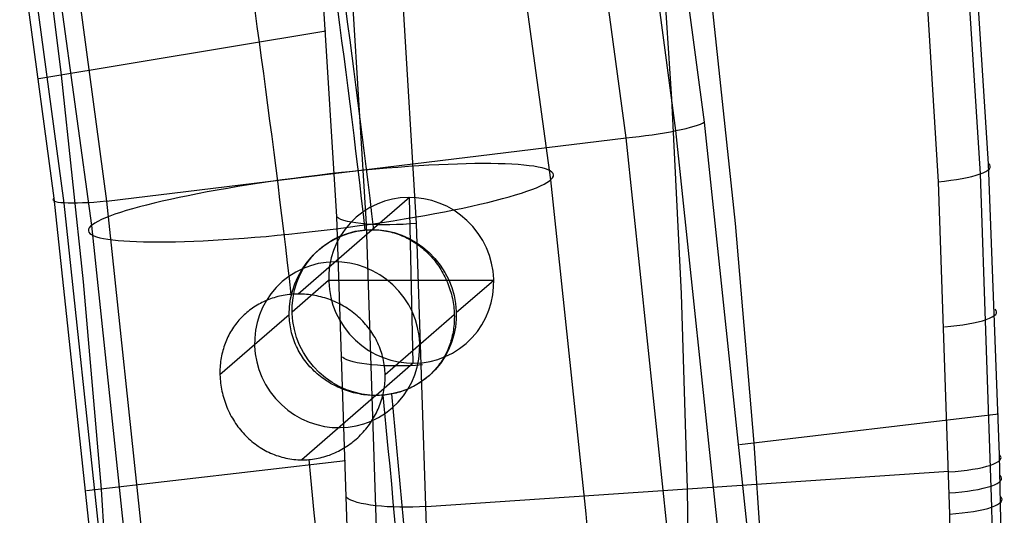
# Model space of a CAD drawing. Extents: x -274 to 274, y -220 to 276.
# Tile 129 of 164: x 245 to 274, y 26 to 40. Entities that reach past the tile are written whole.
import ezdxf

# ---------------------------------------------------------------- set-up
doc = ezdxf.new("R2010")
doc.units = 0
doc.layers.add('PREDEFINITO', color=7, linetype='CONTINUOUS')

msp = doc.modelspace()

# ---------------------------------------------------------------- linework, layer by layer
at = {"layer": 'PREDEFINITO'}
for p, q in [((258.757, 47.358, 682.225), (260.372, 35.606, 683.595)), ((245.098, 45.522, 684.69), (246.649, 34.244, 686.005)), ((263.854, 45.563, 690.503), (264.966, 37.33, 691.437)), ((262.631, 36.865, 689.91), (261.529, 45.05, 688.975)), ((264.122, 37.08, 690.185), (263.015, 45.299, 689.251)), ((273.467, 36.092, 730.688), (272.886, 45.129, 732.438)), ((244.976, 44.89, 698.182), (245.749, 38.734, 698.381)), ((272.636, 44.828, 733.918), (273.209, 35.786, 732.166)), ((271.394, 44.567, 734.774), (271.961, 35.554, 733.022)), ((263.999, 38.033, 735.327), (263.607, 43.859, 736.477)), ((245.541, 35.063, 695.64), (244.506, 42.709, 694.718)), ((253.454, 42.892, 736.607), (253.976, 34.502, 734.888)), ((254.343, 42.713, 737.841), (254.86, 34.29, 736.119)), ((256.367, 34.308, 736.386), (255.848, 42.774, 738.108)), ((245.838, 34.918, 694.145), (244.806, 42.577, 693.222)), ((246.067, 42.661, 692.359), (247.101, 34.969, 693.282)), ((265.197, 40.85, 694.223), (265.887, 34.303, 694.416)), ((253.657, 40.051, 736.032), (245.082, 38.623, 695.207)), ((245.749, 38.734, 698.381), (246.402, 32.56, 698.575)), ((264.285, 32.206, 734.148), (263.999, 38.033, 735.327)), ((265.421, 24.744, 691.652), (264.122, 37.08, 690.185)), ((264.966, 37.33, 691.437), (266.273, 24.973, 692.903)), ((247.101, 34.969, 693.282), (262.631, 36.865, 689.91)), ((263.924, 24.578, 691.378), (262.631, 36.865, 689.91)), ((273.792, 27.398, 728.943), (273.467, 36.092, 730.688)), ((273.209, 35.786, 732.166), (273.554, 25.83, 730.159)), ((260.372, 35.606, 683.595), (261.429, 25.633, 684.814)), ((271.961, 35.554, 733.022), (272.3, 25.624, 731.013)), ((246.756, 23.673, 697.073), (245.541, 35.063, 695.64)), ((256.153, 35.084, 698.662), (255.046, 34.121, 691.818)), ((256.263, 30.131, 699.341), (256.153, 35.084, 698.662)), ((247.048, 23.508, 695.58), (245.838, 34.918, 694.145)), ((247.101, 34.969, 693.282), (248.313, 23.51, 694.718)), ((253.976, 34.502, 734.888), (254.296, 24.959, 732.855)), ((246.649, 34.244, 686.005), (247.664, 24.665, 687.176)), ((254.86, 34.29, 736.119), (255.174, 24.701, 734.082)), ((256.67, 25.263, 734.477), (256.367, 34.308, 736.386)), ((265.887, 34.303, 694.416), (266.451, 27.746, 694.605)), ((255.046, 34.121, 691.818), (252.834, 32.197, 678.135)), ((254.826, 34.112, 691.858), (254.881, 34.116, 691.848)), ((254.881, 34.116, 691.848), (254.936, 34.119, 691.838)), ((254.936, 34.119, 691.838), (254.991, 34.121, 691.828)), ((254.991, 34.121, 691.828), (255.046, 34.121, 691.818)), ((255.046, 34.121, 691.818), (255.107, 34.12, 691.806)), ((255.107, 34.12, 691.806), (255.168, 34.117, 691.793)), ((255.168, 34.117, 691.793), (255.228, 34.113, 691.781)), ((255.228, 34.113, 691.781), (255.289, 34.107, 691.768)), ((255.289, 34.107, 691.768), (255.349, 34.1, 691.755)), ((255.349, 34.1, 691.755), (255.408, 34.091, 691.741)), ((255.408, 34.091, 691.741), (255.468, 34.081, 691.728)), ((255.468, 34.081, 691.728), (255.527, 34.069, 691.714)), ((255.527, 34.069, 691.714), (255.585, 34.055, 691.7)), ((255.585, 34.055, 691.7), (255.643, 34.04, 691.686)), ((255.643, 34.04, 691.686), (255.701, 34.023, 691.672)), ((255.701, 34.023, 691.672), (255.758, 34.005, 691.657)), ((255.758, 34.005, 691.657), (255.815, 33.986, 691.643)), ((255.815, 33.986, 691.643), (255.872, 33.965, 691.628)), ((255.872, 33.965, 691.628), (255.928, 33.942, 691.613)), ((255.928, 33.942, 691.613), (255.983, 33.919, 691.599)), ((255.983, 33.919, 691.599), (256.037, 33.893, 691.584)), ((256.037, 33.893, 691.584), (256.091, 33.867, 691.569)), ((256.091, 33.867, 691.569), (256.144, 33.839, 691.554)), ((256.144, 33.839, 691.554), (256.197, 33.81, 691.54)), ((256.197, 33.81, 691.54), (256.249, 33.779, 691.525)), ((256.249, 33.779, 691.525), (256.299, 33.747, 691.51)), ((256.299, 33.747, 691.51), (256.35, 33.714, 691.496)), ((256.35, 33.714, 691.496), (256.399, 33.68, 691.482)), ((256.399, 33.68, 691.482), (256.447, 33.644, 691.468)), ((256.447, 33.644, 691.468), (256.495, 33.607, 691.454)), ((256.495, 33.607, 691.454), (256.542, 33.57, 691.44)), ((256.542, 33.57, 691.44), (256.588, 33.53, 691.427)), ((256.588, 33.53, 691.427), (256.633, 33.49, 691.414)), ((256.633, 33.49, 691.414), (256.677, 33.449, 691.401)), ((256.677, 33.449, 691.401), (256.72, 33.406, 691.388)), ((256.72, 33.406, 691.388), (256.762, 33.363, 691.376)), ((256.762, 33.363, 691.376), (256.804, 33.318, 691.365)), ((256.804, 33.318, 691.365), (256.844, 33.272, 691.353)), ((256.844, 33.272, 691.353), (256.883, 33.226, 691.342)), ((256.883, 33.226, 691.342), (256.922, 33.178, 691.332)), ((256.922, 33.178, 691.332), (256.959, 33.13, 691.322)), ((256.959, 33.13, 691.322), (256.995, 33.08, 691.312)), ((256.995, 33.08, 691.312), (257.029, 33.03, 691.303)), ((257.029, 33.03, 691.303), (257.063, 32.979, 691.295)), ((257.063, 32.979, 691.295), (257.096, 32.927, 691.287)), ((257.096, 32.927, 691.287), (257.127, 32.874, 691.28)), ((257.127, 32.874, 691.28), (257.158, 32.821, 691.273)), ((257.158, 32.821, 691.273), (257.187, 32.766, 691.267)), ((257.187, 32.766, 691.267), (257.215, 32.711, 691.262)), ((257.215, 32.711, 691.262), (257.242, 32.656, 691.258)), ((246.402, 32.56, 698.575), (246.937, 26.372, 698.763)), ((253.74, 32.607, 699.401), (252.649, 31.659, 692.654)), ((258.676, 32.607, 698.603), (253.74, 32.607, 699.401)), ((257.242, 32.656, 691.258), (257.267, 32.599, 691.254)), ((257.267, 32.599, 691.254), (257.291, 32.542, 691.251)), ((257.291, 32.542, 691.251), (257.314, 32.485, 691.248)), ((257.314, 32.485, 691.248), (257.336, 32.427, 691.247)), ((257.336, 32.427, 691.247), (257.357, 32.368, 691.246)), ((258.676, 32.607, 698.603), (257.555, 31.633, 691.67)), ((252.111, 32.089, 678.284), (252.057, 32.072, 678.299)), ((252.165, 32.105, 678.269), (252.111, 32.089, 678.284)), ((252.219, 32.12, 678.254), (252.165, 32.105, 678.269)), ((252.274, 32.133, 678.24), (252.219, 32.12, 678.254)), ((252.33, 32.145, 678.227), (252.274, 32.133, 678.24)), ((252.386, 32.156, 678.214), (252.33, 32.145, 678.227)), ((252.442, 32.166, 678.202), (252.386, 32.156, 678.214)), ((252.499, 32.174, 678.19), (252.442, 32.166, 678.202)), ((252.556, 32.181, 678.179), (252.499, 32.174, 678.19)), ((252.613, 32.187, 678.169), (252.556, 32.181, 678.179)), ((252.668, 32.191, 678.159), (252.613, 32.187, 678.169)), ((252.723, 32.195, 678.151), (252.668, 32.191, 678.159)), ((252.779, 32.197, 678.143), (252.723, 32.195, 678.151)), ((252.834, 32.197, 678.135), (252.779, 32.197, 678.143)), ((252.896, 32.197, 678.128), (252.834, 32.197, 678.135)), ((252.957, 32.195, 678.121), (252.896, 32.197, 678.128)), ((253.019, 32.192, 678.115), (252.957, 32.195, 678.121)), ((253.08, 32.187, 678.109), (253.019, 32.192, 678.115)), ((253.142, 32.181, 678.105), (253.08, 32.187, 678.109)), ((253.203, 32.173, 678.101), (253.142, 32.181, 678.105)), ((253.264, 32.164, 678.098), (253.203, 32.173, 678.101)), ((253.325, 32.154, 678.095), (253.264, 32.164, 678.098)), ((253.385, 32.142, 678.093), (253.325, 32.154, 678.095)), ((253.445, 32.129, 678.092), (253.385, 32.142, 678.093)), ((253.505, 32.114, 678.092), (253.445, 32.129, 678.092)), ((253.565, 32.098, 678.092), (253.505, 32.114, 678.092)), ((253.624, 32.081, 678.093), (253.565, 32.098, 678.092)), ((253.683, 32.062, 678.094), (253.624, 32.081, 678.093)), ((257.357, 32.368, 691.246), (257.376, 32.309, 691.246)), ((257.376, 32.309, 691.246), (257.393, 32.25, 691.247)), ((257.393, 32.25, 691.247), (257.41, 32.19, 691.248)), ((257.41, 32.19, 691.248), (257.425, 32.13, 691.251)), ((257.425, 32.13, 691.251), (257.438, 32.07, 691.254)), ((264.466, 26.38, 732.941), (264.285, 32.206, 734.148)), ((251.509, 31.808, 678.502), (251.464, 31.778, 678.522)), ((251.555, 31.838, 678.481), (251.509, 31.808, 678.502)), ((251.602, 31.866, 678.461), (251.555, 31.838, 678.481)), ((251.65, 31.893, 678.442), (251.602, 31.866, 678.461)), ((251.699, 31.92, 678.422), (251.65, 31.893, 678.442)), ((251.748, 31.945, 678.403), (251.699, 31.92, 678.422)), ((251.798, 31.969, 678.385), (251.748, 31.945, 678.403)), ((251.849, 31.992, 678.367), (251.798, 31.969, 678.385)), ((251.9, 32.014, 678.349), (251.849, 31.992, 678.367)), ((251.952, 32.035, 678.332), (251.9, 32.014, 678.349)), ((252.004, 32.054, 678.315), (251.952, 32.035, 678.332)), ((252.057, 32.072, 678.299), (252.004, 32.054, 678.315)), ((253.742, 32.042, 678.096), (253.683, 32.062, 678.094)), ((253.8, 32.021, 678.099), (253.742, 32.042, 678.096)), ((253.858, 31.998, 678.102), (253.8, 32.021, 678.099)), ((253.915, 31.974, 678.106), (253.858, 31.998, 678.102)), ((253.971, 31.949, 678.111), (253.915, 31.974, 678.106)), ((254.026, 31.922, 678.116), (253.971, 31.949, 678.111)), ((254.081, 31.895, 678.121), (254.026, 31.922, 678.116)), ((254.136, 31.866, 678.127), (254.081, 31.895, 678.121)), ((254.189, 31.835, 678.134), (254.136, 31.866, 678.127)), ((254.242, 31.804, 678.14), (254.189, 31.835, 678.134)), ((254.294, 31.772, 678.148), (254.242, 31.804, 678.14)), ((257.438, 32.07, 691.254), (257.45, 32.01, 691.258)), ((257.45, 32.01, 691.258), (257.461, 31.949, 691.263)), ((257.461, 31.949, 691.263), (257.471, 31.888, 691.269)), ((257.471, 31.888, 691.269), (257.479, 31.827, 691.275)), ((257.479, 31.827, 691.275), (257.485, 31.766, 691.283)), ((252.561, 31.582, 692.109), (250.492, 29.783, 679.315)), ((251.134, 31.497, 678.694), (251.097, 31.458, 678.717)), ((251.172, 31.536, 678.672), (251.134, 31.497, 678.694)), ((251.211, 31.573, 678.65), (251.172, 31.536, 678.672)), ((251.251, 31.61, 678.629), (251.211, 31.573, 678.65)), ((251.292, 31.645, 678.607), (251.251, 31.61, 678.629)), ((251.334, 31.68, 678.585), (251.292, 31.645, 678.607)), ((251.376, 31.713, 678.564), (251.334, 31.68, 678.585)), ((251.42, 31.746, 678.543), (251.376, 31.713, 678.564)), ((251.464, 31.778, 678.522), (251.42, 31.746, 678.543)), ((252.563, 31.52, 692.115), (252.561, 31.582, 692.109)), ((252.566, 31.458, 692.122), (252.563, 31.52, 692.115)), ((254.345, 31.738, 678.155), (254.294, 31.772, 678.148)), ((254.395, 31.703, 678.163), (254.345, 31.738, 678.155)), ((254.445, 31.667, 678.172), (254.395, 31.703, 678.163)), ((254.493, 31.63, 678.181), (254.445, 31.667, 678.172)), ((254.541, 31.591, 678.19), (254.493, 31.63, 678.181)), ((254.588, 31.552, 678.199), (254.541, 31.591, 678.19)), ((254.633, 31.511, 678.209), (254.588, 31.552, 678.199)), ((254.678, 31.47, 678.219), (254.633, 31.511, 678.209)), ((257.497, 31.582, 691.31), (255.428, 29.783, 678.517)), ((257.485, 31.766, 691.283), (257.49, 31.705, 691.291)), ((257.49, 31.705, 691.291), (257.494, 31.643, 691.3)), ((257.494, 31.643, 691.3), (257.497, 31.582, 691.31)), ((257.497, 31.582, 691.31), (257.498, 31.524, 691.32)), ((257.498, 31.524, 691.32), (257.497, 31.466, 691.331)), ((250.895, 31.205, 678.85), (250.866, 31.16, 678.871)), ((250.926, 31.249, 678.828), (250.895, 31.205, 678.85)), ((250.958, 31.292, 678.805), (250.926, 31.249, 678.828)), ((250.992, 31.335, 678.783), (250.958, 31.292, 678.805)), ((251.026, 31.377, 678.761), (250.992, 31.335, 678.783)), ((251.061, 31.418, 678.739), (251.026, 31.377, 678.761)), ((251.097, 31.458, 678.717), (251.061, 31.418, 678.739)), ((252.571, 31.397, 692.129), (252.566, 31.458, 692.122)), ((252.578, 31.336, 692.137), (252.571, 31.397, 692.129)), ((252.586, 31.275, 692.144), (252.578, 31.336, 692.137)), ((252.596, 31.215, 692.153), (252.586, 31.275, 692.144)), ((252.607, 31.154, 692.161), (252.596, 31.215, 692.153)), ((254.722, 31.427, 678.229), (254.678, 31.47, 678.219)), ((254.765, 31.383, 678.239), (254.722, 31.427, 678.229)), ((254.806, 31.339, 678.249), (254.765, 31.383, 678.239)), ((254.847, 31.293, 678.26), (254.806, 31.339, 678.249)), ((254.886, 31.247, 678.271), (254.847, 31.293, 678.26)), ((254.924, 31.199, 678.281), (254.886, 31.247, 678.271)), ((254.961, 31.151, 678.292), (254.924, 31.199, 678.281)), ((257.483, 31.237, 691.381), (257.477, 31.181, 691.395)), ((257.489, 31.294, 691.367), (257.483, 31.237, 691.381)), ((257.493, 31.351, 691.355), (257.489, 31.294, 691.367)), ((257.496, 31.409, 691.342), (257.493, 31.351, 691.355)), ((257.497, 31.466, 691.331), (257.496, 31.409, 691.342)), ((250.732, 30.923, 678.978), (250.709, 30.874, 678.999)), ((250.757, 30.972, 678.957), (250.732, 30.923, 678.978)), ((250.782, 31.02, 678.936), (250.757, 30.972, 678.957)), ((250.809, 31.067, 678.915), (250.782, 31.02, 678.936)), ((250.837, 31.114, 678.893), (250.809, 31.067, 678.915)), ((250.866, 31.16, 678.871), (250.837, 31.114, 678.893)), ((252.62, 31.095, 692.17), (252.607, 31.154, 692.161)), ((252.635, 31.035, 692.178), (252.62, 31.095, 692.17)), ((252.651, 30.976, 692.188), (252.635, 31.035, 692.178)), ((252.668, 30.918, 692.197), (252.651, 30.976, 692.188)), ((252.688, 30.86, 692.207), (252.668, 30.918, 692.197)), ((254.997, 31.101, 678.303), (254.961, 31.151, 678.292)), ((255.031, 31.051, 678.314), (254.997, 31.101, 678.303)), ((255.064, 31, 678.325), (255.031, 31.051, 678.314)), ((255.096, 30.948, 678.336), (255.064, 31, 678.325)), ((255.127, 30.895, 678.346), (255.096, 30.948, 678.336)), ((257.424, 30.904, 691.474), (257.41, 30.85, 691.492)), ((257.437, 30.959, 691.457), (257.424, 30.904, 691.474)), ((257.449, 31.014, 691.441), (257.437, 30.959, 691.457)), ((257.459, 31.069, 691.425), (257.449, 31.014, 691.441)), ((257.469, 31.125, 691.41), (257.459, 31.069, 691.425)), ((257.477, 31.181, 691.395), (257.469, 31.125, 691.41)), ((250.609, 30.618, 679.097), (250.593, 30.565, 679.115)), ((250.627, 30.67, 679.078), (250.609, 30.618, 679.097)), ((250.646, 30.722, 679.059), (250.627, 30.67, 679.078)), ((250.666, 30.774, 679.039), (250.646, 30.722, 679.059)), ((250.687, 30.824, 679.019), (250.666, 30.774, 679.039)), ((250.709, 30.874, 678.999), (250.687, 30.824, 679.019)), ((252.708, 30.802, 692.217), (252.688, 30.86, 692.207)), ((252.73, 30.745, 692.227), (252.708, 30.802, 692.217)), ((252.754, 30.689, 692.237), (252.73, 30.745, 692.227)), ((252.779, 30.633, 692.247), (252.754, 30.689, 692.237)), ((252.806, 30.578, 692.258), (252.779, 30.633, 692.247)), ((255.156, 30.842, 678.357), (255.127, 30.895, 678.346)), ((255.184, 30.788, 678.368), (255.156, 30.842, 678.357)), ((255.21, 30.733, 678.378), (255.184, 30.788, 678.368)), ((255.235, 30.677, 678.389), (255.21, 30.733, 678.378)), ((255.259, 30.62, 678.399), (255.235, 30.677, 678.389)), ((255.281, 30.563, 678.409), (255.259, 30.62, 678.399)), ((257.341, 30.638, 691.567), (257.321, 30.587, 691.586)), ((257.36, 30.69, 691.547), (257.341, 30.638, 691.567)), ((257.378, 30.743, 691.528), (257.36, 30.69, 691.547)), ((257.395, 30.796, 691.51), (257.378, 30.743, 691.528)), ((257.41, 30.85, 691.492), (257.395, 30.796, 691.51)), ((250.54, 30.348, 679.184), (250.529, 30.293, 679.2)), ((250.551, 30.403, 679.168), (250.54, 30.348, 679.184)), ((250.564, 30.458, 679.151), (250.551, 30.403, 679.168)), ((250.578, 30.511, 679.133), (250.564, 30.458, 679.151)), ((250.593, 30.565, 679.115), (250.578, 30.511, 679.133)), ((252.834, 30.523, 692.269), (252.806, 30.578, 692.258)), ((252.863, 30.47, 692.28), (252.834, 30.523, 692.269)), ((252.893, 30.417, 692.291), (252.863, 30.47, 692.28)), ((252.925, 30.365, 692.302), (252.893, 30.417, 692.291)), ((252.958, 30.314, 692.312), (252.925, 30.365, 692.302)), ((252.993, 30.264, 692.323), (252.958, 30.314, 692.312)), ((255.302, 30.505, 678.419), (255.281, 30.563, 678.409)), ((255.321, 30.447, 678.428), (255.302, 30.505, 678.419)), ((255.338, 30.389, 678.438), (255.321, 30.447, 678.428)), ((255.354, 30.33, 678.447), (255.338, 30.389, 678.438)), ((255.369, 30.27, 678.456), (255.354, 30.33, 678.447)), ((257.203, 30.339, 691.69), (257.177, 30.292, 691.711)), ((257.229, 30.387, 691.668), (257.203, 30.339, 691.69)), ((257.254, 30.436, 691.647), (257.229, 30.387, 691.668)), ((257.278, 30.486, 691.627), (257.254, 30.436, 691.647)), ((257.3, 30.536, 691.606), (257.278, 30.486, 691.627)), ((257.321, 30.587, 691.586), (257.3, 30.536, 691.606)), ((250.5, 30.069, 679.257), (250.496, 30.013, 679.27)), ((250.506, 30.126, 679.244), (250.5, 30.069, 679.257)), ((250.512, 30.182, 679.23), (250.506, 30.126, 679.244)), ((250.52, 30.238, 679.215), (250.512, 30.182, 679.23)), ((250.529, 30.293, 679.2), (250.52, 30.238, 679.215)), ((253.028, 30.215, 692.334), (252.993, 30.264, 692.323)), ((253.065, 30.166, 692.345), (253.028, 30.215, 692.334)), ((253.103, 30.119, 692.356), (253.065, 30.166, 692.345)), ((253.143, 30.072, 692.367), (253.103, 30.119, 692.356)), ((253.183, 30.027, 692.378), (253.143, 30.072, 692.367)), ((253.225, 29.982, 692.388), (253.183, 30.027, 692.378)), ((256.263, 30.131, 699.341), (255.158, 29.17, 692.507)), ((255.382, 30.211, 678.464), (255.369, 30.27, 678.456)), ((255.393, 30.151, 678.473), (255.382, 30.211, 678.464)), ((255.403, 30.09, 678.481), (255.393, 30.151, 678.473)), ((255.411, 30.029, 678.488), (255.403, 30.09, 678.481)), ((255.418, 29.968, 678.496), (255.411, 30.029, 678.488)), ((256.992, 30.023, 691.843), (256.958, 29.982, 691.865)), ((257.026, 30.066, 691.821), (256.992, 30.023, 691.843)), ((257.058, 30.11, 691.798), (257.026, 30.066, 691.821)), ((257.089, 30.154, 691.776), (257.058, 30.11, 691.798)), ((257.119, 30.199, 691.754), (257.089, 30.154, 691.776)), ((257.149, 30.245, 691.733), (257.119, 30.199, 691.754)), ((257.177, 30.292, 691.711), (257.149, 30.245, 691.733)), ((250.493, 29.956, 679.282), (250.492, 29.898, 679.294)), ((250.492, 29.898, 679.294), (250.492, 29.841, 679.305)), ((250.492, 29.841, 679.305), (250.492, 29.783, 679.315)), ((250.492, 29.783, 679.315), (250.495, 29.722, 679.325)), ((250.496, 30.013, 679.27), (250.493, 29.956, 679.282)), ((253.267, 29.939, 692.398), (253.225, 29.982, 692.388)), ((253.311, 29.896, 692.409), (253.267, 29.939, 692.398)), ((253.356, 29.854, 692.419), (253.311, 29.896, 692.409)), ((253.402, 29.814, 692.428), (253.356, 29.854, 692.419)), ((253.448, 29.774, 692.438), (253.402, 29.814, 692.428)), ((253.496, 29.736, 692.447), (253.448, 29.774, 692.438)), ((253.545, 29.699, 692.456), (253.496, 29.736, 692.447)), ((255.423, 29.907, 678.503), (255.418, 29.968, 678.496)), ((255.426, 29.845, 678.51), (255.423, 29.907, 678.503)), ((255.428, 29.783, 678.517), (255.426, 29.845, 678.51)), ((255.427, 29.666, 678.528), (255.429, 29.725, 678.523)), ((255.429, 29.725, 678.523), (255.428, 29.783, 678.517)), ((256.73, 29.748, 691.998), (256.689, 29.713, 692.02)), ((256.77, 29.785, 691.976), (256.73, 29.748, 691.998)), ((256.81, 29.822, 691.954), (256.77, 29.785, 691.976)), ((256.848, 29.861, 691.932), (256.81, 29.822, 691.954)), ((256.886, 29.9, 691.91), (256.848, 29.861, 691.932)), ((256.922, 29.94, 691.887), (256.886, 29.9, 691.91)), ((256.958, 29.982, 691.865), (256.922, 29.94, 691.887)), ((250.495, 29.722, 679.325), (250.499, 29.66, 679.334)), ((250.499, 29.66, 679.334), (250.504, 29.599, 679.342)), ((250.504, 29.599, 679.342), (250.511, 29.538, 679.35)), ((250.511, 29.538, 679.35), (250.519, 29.477, 679.356)), ((250.519, 29.477, 679.356), (250.528, 29.416, 679.362)), ((253.594, 29.663, 692.464), (253.545, 29.699, 692.456)), ((253.645, 29.628, 692.472), (253.594, 29.663, 692.464)), ((253.696, 29.594, 692.48), (253.645, 29.628, 692.472)), ((253.748, 29.562, 692.487), (253.696, 29.594, 692.48)), ((253.8, 29.53, 692.494), (253.748, 29.562, 692.487)), ((253.854, 29.5, 692.501), (253.8, 29.53, 692.494)), ((253.908, 29.471, 692.507), (253.854, 29.5, 692.501)), ((253.963, 29.443, 692.512), (253.908, 29.471, 692.507)), ((254.019, 29.417, 692.517), (253.963, 29.443, 692.512)), ((255.4, 29.375, 678.552), (255.408, 29.433, 678.548)), ((255.408, 29.433, 678.548), (255.415, 29.491, 678.543)), ((255.415, 29.491, 678.543), (255.421, 29.549, 678.538)), ((255.421, 29.549, 678.538), (255.425, 29.608, 678.533)), ((255.425, 29.608, 678.533), (255.427, 29.666, 678.528)), ((256.279, 29.439, 692.205), (256.229, 29.414, 692.224)), ((256.328, 29.465, 692.186), (256.279, 29.439, 692.205)), ((256.376, 29.493, 692.166), (256.328, 29.465, 692.186)), ((256.423, 29.521, 692.146), (256.376, 29.493, 692.166)), ((256.47, 29.55, 692.126), (256.423, 29.521, 692.146)), ((256.515, 29.581, 692.105), (256.47, 29.55, 692.126)), ((256.56, 29.612, 692.084), (256.515, 29.581, 692.105)), ((256.604, 29.645, 692.063), (256.56, 29.612, 692.084)), ((256.647, 29.678, 692.041), (256.604, 29.645, 692.063)), ((256.689, 29.713, 692.02), (256.647, 29.678, 692.041)), ((250.528, 29.416, 679.362), (250.539, 29.356, 679.367)), ((250.539, 29.356, 679.367), (250.551, 29.295, 679.371)), ((250.551, 29.295, 679.371), (250.565, 29.235, 679.374)), ((250.565, 29.235, 679.374), (250.58, 29.175, 679.376)), ((250.58, 29.175, 679.376), (250.596, 29.115, 679.378)), ((255.155, 29.168, 692.491), (252.943, 27.244, 678.807)), ((254.075, 29.392, 692.521), (254.019, 29.417, 692.517)), ((254.132, 29.368, 692.525), (254.075, 29.392, 692.521)), ((254.189, 29.345, 692.529), (254.132, 29.368, 692.525)), ((254.247, 29.324, 692.531), (254.189, 29.345, 692.529)), ((254.306, 29.303, 692.533), (254.247, 29.324, 692.531)), ((254.365, 29.285, 692.535), (254.306, 29.303, 692.533)), ((254.424, 29.267, 692.535), (254.365, 29.285, 692.535)), ((254.484, 29.251, 692.536), (254.424, 29.267, 692.535)), ((254.544, 29.237, 692.535), (254.484, 29.251, 692.536)), ((254.604, 29.224, 692.534), (254.544, 29.237, 692.535)), ((254.665, 29.212, 692.532), (254.604, 29.224, 692.534)), ((254.726, 29.201, 692.529), (254.665, 29.212, 692.532)), ((254.787, 29.192, 692.526), (254.726, 29.201, 692.529)), ((254.848, 29.185, 692.522), (254.787, 29.192, 692.526)), ((254.909, 29.178, 692.517), (254.848, 29.185, 692.522)), ((254.97, 29.174, 692.512), (254.909, 29.178, 692.517)), ((255.032, 29.17, 692.505), (254.97, 29.174, 692.512)), ((255.094, 29.168, 692.498), (255.032, 29.17, 692.505)), ((255.155, 29.168, 692.491), (255.094, 29.168, 692.498)), ((255.206, 29.169, 692.484), (255.155, 29.168, 692.491)), ((255.257, 29.17, 692.476), (255.206, 29.169, 692.484)), ((255.307, 29.173, 692.468), (255.257, 29.17, 692.476)), ((255.358, 29.177, 692.46), (255.307, 29.173, 692.468)), ((255.338, 29.09, 678.569), (255.353, 29.146, 678.566)), ((255.353, 29.146, 678.566), (255.367, 29.203, 678.563)), ((255.416, 29.182, 692.449), (255.358, 29.177, 692.46)), ((255.367, 29.203, 678.563), (255.379, 29.26, 678.56)), ((255.379, 29.26, 678.56), (255.39, 29.318, 678.556)), ((255.39, 29.318, 678.556), (255.4, 29.375, 678.552)), ((255.473, 29.189, 692.438), (255.416, 29.182, 692.449)), ((255.53, 29.197, 692.427), (255.473, 29.189, 692.438)), ((255.587, 29.206, 692.414), (255.53, 29.197, 692.427)), ((255.643, 29.217, 692.402), (255.587, 29.206, 692.414)), ((255.623, 29.213, 692.407), (256.402, 20.641, 693.477)), ((255.699, 29.228, 692.388), (255.643, 29.217, 692.402)), ((255.754, 29.241, 692.374), (255.699, 29.228, 692.388)), ((255.809, 29.256, 692.36), (255.754, 29.241, 692.374)), ((255.864, 29.271, 692.344), (255.809, 29.256, 692.36)), ((255.918, 29.288, 692.329), (255.864, 29.271, 692.344)), ((255.971, 29.306, 692.313), (255.918, 29.288, 692.329)), ((256.024, 29.325, 692.296), (255.971, 29.306, 692.313)), ((256.076, 29.346, 692.279), (256.024, 29.325, 692.296)), ((256.128, 29.367, 692.261), (256.076, 29.346, 692.279)), ((256.179, 29.39, 692.243), (256.128, 29.367, 692.261)), ((256.229, 29.414, 692.224), (256.179, 29.39, 692.243)), ((250.596, 29.115, 679.378), (250.614, 29.056, 679.379)), ((250.614, 29.056, 679.379), (250.633, 28.997, 679.379)), ((250.633, 28.997, 679.379), (250.653, 28.939, 679.378)), ((250.653, 28.939, 679.378), (250.675, 28.88, 679.376)), ((250.675, 28.88, 679.376), (250.698, 28.823, 679.374)), ((255.242, 28.813, 678.582), (255.264, 28.867, 678.58)), ((255.264, 28.867, 678.58), (255.284, 28.922, 678.577)), ((255.284, 28.922, 678.577), (255.304, 28.978, 678.575)), ((255.304, 28.978, 678.575), (255.321, 29.034, 678.572)), ((255.321, 29.034, 678.572), (255.338, 29.09, 678.569)), ((250.698, 28.823, 679.374), (250.722, 28.766, 679.37)), ((250.722, 28.766, 679.37), (250.748, 28.709, 679.366)), ((250.748, 28.709, 679.366), (250.774, 28.654, 679.362)), ((250.774, 28.654, 679.362), (250.802, 28.599, 679.356)), ((250.802, 28.599, 679.356), (250.831, 28.544, 679.35)), ((255.086, 28.498, 678.592), (255.115, 28.549, 678.59)), ((255.115, 28.549, 678.59), (255.143, 28.6, 678.589)), ((255.143, 28.6, 678.589), (255.169, 28.653, 678.587)), ((255.169, 28.653, 678.587), (255.195, 28.705, 678.586)), ((255.195, 28.705, 678.586), (255.219, 28.759, 678.584)), ((255.219, 28.759, 678.584), (255.242, 28.813, 678.582)), ((273.76, 28.613, 729.191), (266.022, 27.695, 692.574)), ((250.831, 28.544, 679.35), (250.862, 28.491, 679.344)), ((250.862, 28.491, 679.344), (250.893, 28.438, 679.336)), ((250.893, 28.438, 679.336), (250.926, 28.386, 679.328)), ((250.926, 28.386, 679.328), (250.959, 28.335, 679.32)), ((250.959, 28.335, 679.32), (250.994, 28.285, 679.311)), ((250.994, 28.285, 679.311), (251.03, 28.235, 679.301)), ((254.888, 28.208, 678.6), (254.924, 28.254, 678.599)), ((254.924, 28.254, 678.599), (254.959, 28.302, 678.598)), ((254.959, 28.302, 678.598), (254.992, 28.35, 678.596)), ((254.992, 28.35, 678.596), (255.025, 28.398, 678.595)), ((255.025, 28.398, 678.595), (255.056, 28.448, 678.593)), ((255.056, 28.448, 678.593), (255.086, 28.498, 678.592)), ((251.03, 28.235, 679.301), (251.067, 28.187, 679.291)), ((251.067, 28.187, 679.291), (251.105, 28.139, 679.281)), ((251.105, 28.139, 679.281), (251.145, 28.093, 679.27)), ((251.145, 28.093, 679.27), (251.185, 28.047, 679.258)), ((251.185, 28.047, 679.258), (251.226, 28.002, 679.247)), ((251.226, 28.002, 679.247), (251.268, 27.959, 679.234)), ((251.268, 27.959, 679.234), (251.312, 27.916, 679.222)), ((254.653, 27.947, 678.61), (254.694, 27.988, 678.608)), ((254.694, 27.988, 678.608), (254.735, 28.03, 678.607)), ((254.735, 28.03, 678.607), (254.775, 28.073, 678.605)), ((254.775, 28.073, 678.605), (254.814, 28.117, 678.603)), ((254.814, 28.117, 678.603), (254.852, 28.162, 678.602)), ((254.852, 28.162, 678.602), (254.888, 28.208, 678.6)), ((251.312, 27.916, 679.222), (251.356, 27.875, 679.209)), ((251.356, 27.875, 679.209), (251.401, 27.835, 679.196)), ((251.401, 27.835, 679.196), (251.447, 27.795, 679.182)), ((251.447, 27.795, 679.182), (251.493, 27.758, 679.169)), ((251.493, 27.758, 679.169), (251.541, 27.721, 679.155)), ((251.541, 27.721, 679.155), (251.59, 27.685, 679.141)), ((251.59, 27.685, 679.141), (251.639, 27.651, 679.127)), ((254.288, 27.653, 678.632), (254.337, 27.686, 678.628)), ((254.337, 27.686, 678.628), (254.384, 27.72, 678.625)), ((254.384, 27.72, 678.625), (254.431, 27.755, 678.622)), ((254.431, 27.755, 678.622), (254.477, 27.792, 678.619)), ((254.477, 27.792, 678.619), (254.522, 27.829, 678.617)), ((254.522, 27.829, 678.617), (254.567, 27.867, 678.614)), ((254.567, 27.867, 678.614), (254.61, 27.906, 678.612)), ((254.61, 27.906, 678.612), (254.653, 27.947, 678.61)), ((266.451, 27.746, 694.605), (266.891, 21.18, 694.787)), ((251.639, 27.651, 679.127), (251.689, 27.618, 679.112)), ((251.689, 27.618, 679.112), (251.74, 27.586, 679.098)), ((251.74, 27.586, 679.098), (251.792, 27.555, 679.083)), ((251.792, 27.555, 679.083), (251.844, 27.526, 679.068)), ((251.844, 27.526, 679.068), (251.897, 27.498, 679.054)), ((251.897, 27.498, 679.054), (251.951, 27.472, 679.039)), ((251.951, 27.472, 679.039), (252.006, 27.446, 679.024)), ((252.006, 27.446, 679.024), (252.061, 27.422, 679.009)), ((252.061, 27.422, 679.009), (252.117, 27.4, 678.995)), ((252.117, 27.4, 678.995), (252.173, 27.379, 678.98)), ((252.173, 27.379, 678.98), (252.23, 27.36, 678.966)), ((253.657, 27.352, 678.694), (253.712, 27.37, 678.687)), ((253.712, 27.37, 678.687), (253.767, 27.389, 678.68)), ((253.767, 27.389, 678.68), (253.822, 27.41, 678.674)), ((253.822, 27.41, 678.674), (253.876, 27.432, 678.668)), ((253.876, 27.432, 678.668), (253.93, 27.455, 678.662)), ((253.93, 27.455, 678.662), (253.983, 27.48, 678.657)), ((253.983, 27.48, 678.657), (254.035, 27.506, 678.652)), ((254.035, 27.506, 678.652), (254.087, 27.533, 678.647)), ((254.087, 27.533, 678.647), (254.139, 27.561, 678.643)), ((254.139, 27.561, 678.643), (254.189, 27.591, 678.639)), ((254.189, 27.591, 678.639), (254.239, 27.622, 678.635)), ((254.239, 27.622, 678.635), (254.288, 27.653, 678.632)), ((273.839, 24.956, 728.421), (273.792, 27.398, 728.943)), ((254.246, 27.219, 733.346), (246.508, 26.322, 696.734)), ((252.23, 27.36, 678.966), (252.288, 27.341, 678.952)), ((252.288, 27.341, 678.952), (252.345, 27.325, 678.937)), ((252.345, 27.325, 678.937), (252.404, 27.31, 678.923)), ((252.404, 27.31, 678.923), (252.462, 27.296, 678.91)), ((252.462, 27.296, 678.91), (252.521, 27.284, 678.896)), ((252.521, 27.284, 678.896), (252.581, 27.274, 678.882)), ((252.581, 27.274, 678.882), (252.64, 27.265, 678.869)), ((252.64, 27.265, 678.869), (252.7, 27.258, 678.856)), ((252.7, 27.258, 678.856), (252.761, 27.252, 678.844)), ((252.761, 27.252, 678.844), (252.821, 27.248, 678.831)), ((252.821, 27.248, 678.831), (252.882, 27.245, 678.819)), ((252.882, 27.245, 678.819), (252.943, 27.244, 678.807)), ((252.943, 27.244, 678.807), (252.993, 27.244, 678.798)), ((252.993, 27.244, 678.798), (253.044, 27.246, 678.788)), ((253.044, 27.246, 678.788), (253.095, 27.248, 678.779)), ((253.095, 27.248, 678.779), (253.145, 27.252, 678.77)), ((253.145, 27.252, 678.77), (253.203, 27.257, 678.76)), ((253.203, 27.257, 678.76), (253.261, 27.264, 678.751)), ((253.261, 27.264, 678.751), (253.318, 27.273, 678.742)), ((253.318, 27.273, 678.742), (253.375, 27.283, 678.733)), ((253.375, 27.283, 678.733), (253.432, 27.294, 678.724)), ((253.432, 27.294, 678.724), (253.489, 27.306, 678.716)), ((253.489, 27.306, 678.716), (253.545, 27.32, 678.708)), ((253.545, 27.32, 678.708), (253.601, 27.335, 678.701)), ((253.601, 27.335, 678.701), (253.657, 27.352, 678.694)), ((256.658, 25.851, 734.604), (272.274, 26.909, 731.279)), ((246.937, 26.372, 698.763), (247.354, 20.173, 698.946)), ((264.506, 23.942, 732.405), (264.466, 26.38, 732.941)), ((261.429, 25.633, 684.814), (262.206, 15.646, 686.086)), ((272.3, 25.624, 731.013), (272.318, 24.39, 730.738)), ((273.554, 25.83, 730.159), (273.572, 24.605, 729.887))]:
    msp.add_line(p, q, dxfattribs=at)
at = {"layer": 'PREDEFINITO', "extrusion": (-0.118574, 0.985914, -0.117955)}
msp.add_circle((-255.867, 680.539, -76.403), 7, dxfattribs=at)
at = {"layer": 'PREDEFINITO', "extrusion": (-0.158091, -0.137479, -0.977807)}
for centre in [(143.519, -63.517, -728.476), (143.519, -63.517, -714.476)]:
    msp.add_circle(centre, 2.5, dxfattribs=at)
at = {"layer": 'PREDEFINITO', "extrusion": (0.195311, 0.139617, 0.970753)}
msp.add_circle((-122.606, -53.151, 726.161), 2.502, dxfattribs=at)
at = {"layer": 'PREDEFINITO', "extrusion": (-0.170656, -0.137249, -0.975725)}
msp.add_arc((-51.705, 222.719, -723.233), 340.368, 300.31389, 302.88924, dxfattribs=at)
at = {"layer": 'PREDEFINITO', "extrusion": (-0.167379, -0.136753, -0.976362)}
msp.add_arc((-51.69, 220.999, -722.819), 341.03, 300.60809, 303.18438, dxfattribs=at)
at = {"layer": 'PREDEFINITO', "extrusion": (-0.170669, -0.137251, -0.975722)}
msp.add_arc((-51.698, 222.72, -709.235), 340.536, 300.31661, 302.8907, dxfattribs=at)
at = {"layer": 'PREDEFINITO', "extrusion": (0.12161, -0.98596, 0.114429)}
msp.add_arc((265.588, 687.842, 74.537), 2, 257.9062, 347.9183, dxfattribs=at)
at = {"layer": 'PREDEFINITO', "extrusion": (-0.049203, 0.979684, 0.194419)}
msp.add_arc((-272.978, 712.829, 163.963), 2, 102.2214, 192.2388, dxfattribs=at)
at = {"layer": 'PREDEFINITO', "extrusion": (-0.12166, 0.985288, -0.120028)}
msp.add_arc((-249.943, 690.757, -78.821), 2, 282.0873, 12.0899, dxfattribs=at)
at = {"layer": 'PREDEFINITO', "extrusion": (0.047849, -0.978017, -0.202963)}
msp.add_arc((257.313, 714.692, -170.746), 2, 77.7484, 167.739, dxfattribs=at)
at = {"layer": 'PREDEFINITO', "extrusion": (-0.094263, -0.014128, -0.995447)}
msp.add_arc((6.574, -189.837, -713.211), 2.539, 98.3977, 182.5861, dxfattribs=at)
at = {"layer": 'PREDEFINITO', "extrusion": (-0.03644, 0.979584, 0.197704)}
msp.add_arc((-272.694, 711.581, 165.414), 2, 102.2313, 192.247, dxfattribs=at)
at = {"layer": 'PREDEFINITO', "extrusion": (0.034834, -0.977852, -0.206377)}
msp.add_arc((257.025, 713.395, -172.268), 2, 77.7422, 167.7303, dxfattribs=at)
at = {"layer": 'PREDEFINITO', "extrusion": (-0.18098, -0.138116, -0.97374)}
msp.add_arc((-57.067, 241.45, -724.52), 353.366, 302.29415, 305.08396, dxfattribs=at)
at = {"layer": 'PREDEFINITO', "extrusion": (-0.023703, 0.979273, 0.201152)}
msp.add_arc((-272.421, 710.291, 166.968), 2, 102.2425, 192.2557, dxfattribs=at)
at = {"layer": 'PREDEFINITO', "extrusion": (-0.180984, -0.138117, -0.97374)}
msp.add_arc((-57.066, 241.453, -710.525), 353.692, 302.29627, 305.08351, dxfattribs=at)
at = {"layer": 'PREDEFINITO', "extrusion": (-0.021621, 0.978987, 0.202773)}
msp.add_arc((-272.377, 709.898, 168.075), 2, 102.247, 192.2598, dxfattribs=at)
at = {"layer": 'PREDEFINITO', "extrusion": (0.021849, -0.977471, -0.209935)}
msp.add_arc((256.747, 712.057, -173.88), 2, 77.7349, 167.7208, dxfattribs=at)
at = {"layer": 'PREDEFINITO', "extrusion": (-0.018679, 0.977909, 0.208193)}
msp.add_arc((-272.315, 708.789, 172.164), 2, 102.2606, 192.2744, dxfattribs=at)

doc.saveas('drawing.dxf')
